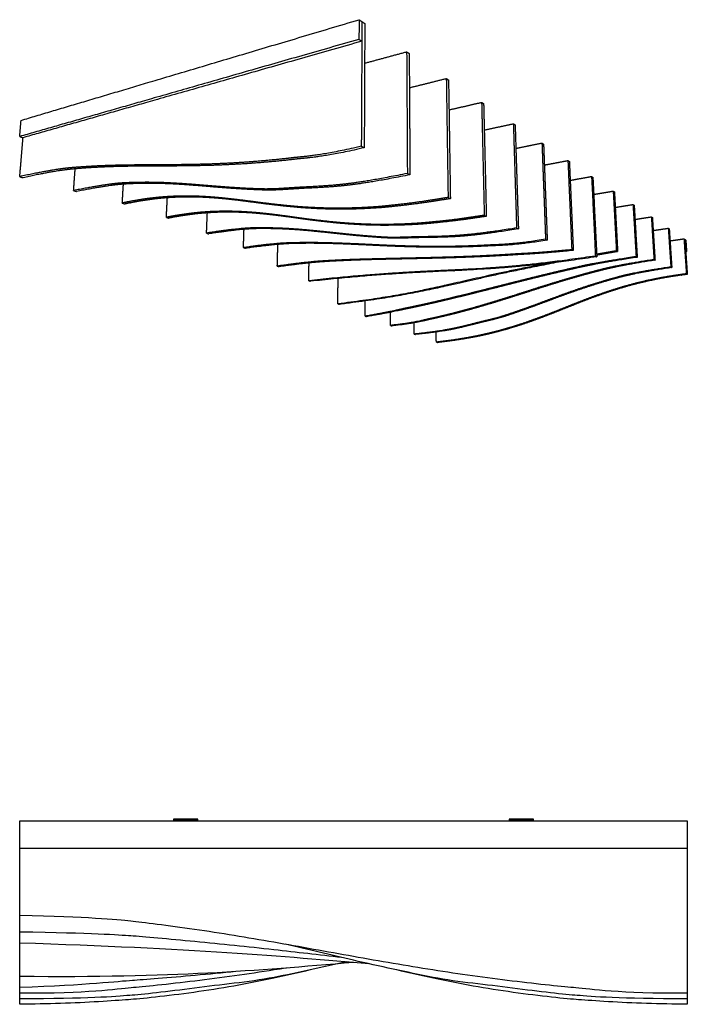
# Model space of a CAD drawing. Header units: centimetres. Extents: x 1837 to 3933, y 103 to 1041.
# Tile 2 of 34: x 2136 to 2256, y 103 to 280. Entities that reach past the tile are written whole.
import ezdxf

# ---------------------------------------------------------------- set-up
doc = ezdxf.new("R2010")
doc.units = ezdxf.units.CM
doc.layers.add('240x240$Visible$Curves$3D', color=7, linetype='Continuous', true_color=0x000000)
doc.layers.add('240x240$Visible$Curves$UNICANAL', color=252, linetype='Continuous', true_color=0x696969)

msp = doc.modelspace()

# ---------------------------------------------------------------- linework, layer by layer
at = {"layer": '240x240$Visible$Curves$3D'}
for points, weights, degree in [([(2135.96, 261.94), (2162.94, 269.98), (2196.72, 280.04)], [314.853223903, 283.118761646, 251.384299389], 2), ([(2196.72, 280.04), (2196.71, 278.28), (2196.7, 276.51)], [251.384299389, 250.787973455, 250.19164752], 2), ([(2196.72, 280.04), (2196.98, 279.87), (2197.23, 279.7)], [251.384299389, 251.872980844, 252.361662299], 2), ([(2197.23, 279.7), (2197.22, 277.94), (2197.22, 276.17)], [252.361662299, 251.765336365, 251.16901043], 2), ([(2197.23, 279.7), (2197.49, 279.52), (2197.75, 279.35)], [252.361662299, 252.850343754, 253.339025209], 2), ([(2197.75, 279.35), (2197.71, 272.05), (2197.68, 264.61), (2197.65, 257.02)], [253.339025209, 250.874211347, 248.409397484, 245.944583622], 3), ([(2196.7, 276.51), (2162.78, 266.79), (2135.72, 259.04)], [250.19164752, 281.926109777, 313.660572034], 2), ([(2196.7, 276.51), (2196.96, 276.34), (2197.22, 276.17)], [250.19164752, 250.680328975, 251.16901043], 2), ([(2197.22, 276.17), (2163.35, 266.53), (2136.32, 258.83)], [251.16901043, 282.903472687, 314.637934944], 2), ([(2197.22, 276.17), (2197.18, 269.98), (2197.15, 263.68), (2197.12, 257.28)], [251.168998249, 249.10173907, 247.034479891, 244.967220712], 3), ([(2197.71, 272.22), (2200.19, 272.89), (2202.71, 273.58), (2205.27, 274.27)], [275.368062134, 273.129056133, 270.890050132, 268.651044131], 3), ([(2205.27, 274.27), (2205.32, 267.12), (2205.36, 259.83), (2205.4, 252.4)], [268.651044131, 266.106720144, 263.562396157, 261.01807217], 3), ([(2205.27, 274.27), (2205.5, 274.12), (2205.73, 273.97)], [268.651044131, 269.139725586, 269.628407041], 2), ([(2205.73, 273.97), (2205.77, 266.84), (2205.82, 259.57), (2205.87, 252.16)], [269.628407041, 267.084083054, 264.539759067, 261.99543508], 3), ([(2205.77, 267.81), (2207.95, 268.35), (2210.15, 268.9), (2212.4, 269.47)], [291.026535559, 288.99783236, 286.969129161, 284.940425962], 3), ([(2212.4, 269.47), (2212.5, 262.47), (2212.61, 255.34), (2212.72, 248.08)], [284.940425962, 282.316591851, 279.692757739, 277.068923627], 3), ([(2212.4, 269.47), (2212.6, 269.33), (2212.8, 269.19)], [284.940425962, 285.429107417, 285.917788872], 2), ([(2212.8, 269.19), (2212.91, 262.22), (2213.02, 255.11), (2213.13, 247.87)], [285.917788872, 283.29395476, 280.670120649, 278.046286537], 3), ([(2212.88, 263.82), (2214.81, 264.27), (2216.77, 264.72), (2218.75, 265.18)], [306.793766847, 304.939113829, 303.084460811, 301.229807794], 3), ([(2218.75, 265.18), (2218.9, 258.53), (2219.06, 251.76), (2219.22, 244.86)], [301.229807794, 298.605973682, 295.982139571, 293.358305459], 3), ([(2218.75, 265.18), (2218.93, 265.06), (2219.11, 264.94)], [301.229807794, 301.718489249, 302.207170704], 2), ([(2219.11, 264.94), (2219.27, 258.3), (2219.43, 251.55), (2219.59, 244.68)], [302.207170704, 299.583336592, 296.95950248, 294.335668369], 3), ([(2135.72, 259.04), (2135.84, 260.49), (2135.96, 261.94)], [313.660572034, 314.256897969, 314.853223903], 2), ([(2219.22, 260.2), (2220.94, 260.58), (2222.69, 260.95), (2224.45, 261.33)], [322.643521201, 320.935410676, 319.22730015, 317.519189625], 3), ([(2224.45, 261.33), (2224.64, 255.19), (2224.83, 248.94), (2225.03, 242.59)], [317.519189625, 314.974865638, 312.430541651, 309.886217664], 3), ([(2224.45, 261.33), (2224.61, 261.22), (2224.77, 261.12)], [317.519189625, 318.00787108, 318.496552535], 2), ([(2224.77, 261.12), (2224.96, 254.99), (2225.16, 248.76), (2225.36, 242.43)], [318.496552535, 315.952228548, 313.407904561, 310.863580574], 3), ([(2135.72, 259.04), (2136.02, 258.94), (2136.32, 258.83)], [313.660572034, 314.149253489, 314.637934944], 2), ([(2135.73, 251.82), (2135.93, 254.17), (2136.12, 256.51), (2136.32, 258.83)], [311.775570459, 312.729686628, 313.683802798, 314.637918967], 3), ([(2197.12, 257.28), (2189.27, 255.45), (2186.22, 255.4), (2184.61, 255.19)], [244.967220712, 251.480018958, 254.340873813, 255.803232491], 3), ([(2197.65, 257.02), (2189.81, 255.19), (2186.77, 255.15), (2185.17, 254.95)], [245.944583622, 252.457381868, 255.318236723, 256.780595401], 3), ([(2197.12, 257.28), (2197.39, 257.15), (2197.65, 257.02)], [244.967220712, 245.455902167, 245.944583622], 2), ([(2224.9, 256.91), (2226.45, 257.23), (2228.01, 257.54), (2229.59, 257.86)], [338.557499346, 336.974523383, 335.39154742, 333.808571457], 3), ([(2229.59, 257.86), (2229.8, 252.18), (2230.02, 246.4), (2230.24, 240.55)], [333.808571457, 331.343757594, 328.878943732, 326.414129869], 3), ([(2229.59, 257.86), (2229.74, 257.76), (2229.88, 257.67)], [333.808571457, 334.297252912, 334.785934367], 2), ([(2229.88, 257.67), (2230.1, 251.99), (2230.32, 246.24), (2230.54, 240.4)], [334.785934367, 332.321120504, 329.856306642, 327.391492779], 3), ([(2144.12, 253.34), (2142.97, 253.2), (2140.84, 252.96), (2135.73, 251.82)], [300.950504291, 302.42338235, 305.195002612, 311.775570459], 3), ([(2145.41, 249.32), (2145.5, 250.63), (2145.59, 251.93), (2145.69, 253.23)], [328.303482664, 328.858876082, 329.4142695, 329.969662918], 3), ([(2230.03, 253.91), (2231.42, 254.18), (2232.83, 254.44), (2234.26, 254.72)], [354.522472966, 353.047633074, 351.572793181, 350.097953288], 3), ([(2234.26, 254.72), (2234.48, 249.45), (2234.72, 244.11), (2234.95, 238.7)], [350.097953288, 347.71264955, 345.327345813, 342.942042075], 3), ([(2234.26, 254.72), (2234.39, 254.63), (2234.52, 254.54)], [350.097953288, 350.586634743, 351.075316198], 2), ([(2234.52, 254.54), (2234.75, 249.28), (2234.98, 243.96), (2235.22, 238.56)], [351.075316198, 348.69001246, 346.304708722, 343.919404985], 3), ([(2135.73, 251.82), (2136.03, 251.73), (2136.33, 251.63)], [311.775570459, 312.264251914, 312.752933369], 2), ([(2144.72, 253.13), (2143.57, 253), (2141.44, 252.76), (2136.33, 251.63)], [301.927867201, 303.40074526, 306.172365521, 312.752933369], 3), ([(2205.4, 252.4), (2197.91, 250.88), (2195, 250.58), (2193.44, 250.4)], [261.01807217, 267.478571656, 270.172996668, 271.635524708], 3), ([(2205.87, 252.16), (2198.39, 250.66), (2195.49, 250.36), (2193.93, 250.19)], [261.99543508, 268.455934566, 271.150359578, 272.612887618], 3), ([(2205.4, 252.4), (2205.63, 252.28), (2205.87, 252.16)], [261.01807217, 261.506753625, 261.99543508], 2), ([(2234.67, 251.16), (2235.94, 251.39), (2237.22, 251.62), (2238.51, 251.85)], [370.529094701, 369.148508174, 367.767921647, 366.38733512], 3), ([(2238.51, 251.85), (2238.74, 247.14), (2238.97, 242.37), (2239.2, 237.54)], [366.38733512, 364.161051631, 361.934768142, 359.708484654], 3), ([(2238.51, 251.85), (2238.63, 251.77), (2238.75, 251.68)], [366.38733512, 366.876016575, 367.36469803], 2), ([(2238.75, 251.68), (2238.98, 246.98), (2239.21, 242.23), (2239.45, 237.41)], [367.36469803, 365.138414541, 362.912131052, 360.685847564], 3), ([(2153.58, 250.64), (2152.45, 250.53), (2150.4, 250.34), (2145.41, 249.32)], [317.601796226, 319.080156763, 321.799783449, 328.303482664], 3), ([(2154.12, 250.45), (2152.99, 250.35), (2150.94, 250.16), (2145.95, 249.15)], [318.579159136, 320.057519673, 322.777146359, 329.280845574], 3), ([(2154.16, 247.07), (2154.23, 248.21), (2154.29, 249.34), (2154.36, 250.47)], [344.83139487, 345.338531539, 345.845668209, 346.352804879], 3), ([(2193.44, 250.4), (2192.24, 250.27), (2189.51, 250.06), (2186.88, 249.95)], [271.635524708, 272.771727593, 275.432262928, 278.081476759], 3), ([(2193.93, 250.19), (2192.73, 250.05), (2190.01, 249.85), (2187.38, 249.74)], [272.612887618, 273.749090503, 276.409625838, 279.058839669], 3), ([(2145.41, 249.32), (2145.68, 249.24), (2145.95, 249.15)], [328.303482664, 328.792164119, 329.280845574], 2), ([(2162.08, 244.5), (2162.14, 245.68), (2162.2, 246.85), (2162.26, 248.02)], [361.120776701, 361.667962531, 362.21514836, 362.76233419], 3), ([(2212.72, 248.08), (2211.24, 247.84), (2209.78, 247.61), (2208.33, 247.38)], [277.068923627, 278.376535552, 279.684147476, 280.991759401], 3), ([(2213.13, 247.87), (2211.66, 247.64), (2210.2, 247.41), (2208.75, 247.18)], [278.046286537, 279.353898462, 280.661510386, 281.969122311], 3), ([(2212.72, 248.08), (2212.93, 247.98), (2213.13, 247.87)], [277.068923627, 277.557605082, 278.046286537], 2), ([(2238.9, 248.63), (2240.06, 248.83), (2241.22, 249.02), (2242.39, 249.22)], [386.570029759, 385.272258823, 383.974487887, 382.676716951], 3), ([(2242.39, 249.22), (2242.58, 245.67), (2242.78, 242.09), (2242.97, 238.48)], [382.676716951, 380.92749421, 379.178271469, 377.429048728], 3), ([(2242.39, 249.22), (2242.51, 249.15), (2242.62, 249.07)], [382.676716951, 383.165398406, 383.654079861], 2), ([(2242.62, 249.07), (2242.81, 245.53), (2243, 241.96), (2243.19, 238.35)], [383.654079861, 381.90485712, 380.155634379, 378.406411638], 3), ([(2155.13, 247.28), (2154.81, 247.21), (2154.48, 247.14), (2154.16, 247.07)], [343.535025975, 343.96714894, 344.399271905, 344.83139487], 3), ([(2154.16, 247.07), (2154.41, 246.99), (2154.65, 246.91)], [344.83139487, 345.320076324, 345.808757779], 2), ([(2155.63, 247.12), (2155.3, 247.05), (2154.98, 246.98), (2154.65, 246.91)], [344.512388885, 344.94451185, 345.376634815, 345.808757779], 3), ([(2155.13, 247.28), (2155.38, 247.2), (2155.63, 247.12)], [343.535025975, 344.02370743, 344.512388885], 2), ([(2208.33, 247.38), (2205.6, 246.98), (2202.82, 246.69), (2201.31, 246.53)], [280.991759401, 283.501901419, 286.137226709, 287.593828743], 3), ([(2208.75, 247.18), (2206.02, 246.78), (2203.26, 246.49), (2201.75, 246.34)], [281.969122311, 284.479264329, 287.114589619, 288.571191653], 3), ([(2242.77, 246.3), (2243.83, 246.47), (2244.89, 246.64), (2245.96, 246.81)], [402.638699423, 401.41449921, 400.190298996, 398.966098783], 3), ([(2245.96, 246.81), (2246.14, 243.71), (2246.33, 240.58), (2246.51, 237.43)], [398.966098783, 397.375896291, 395.785693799, 394.195491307], 3), ([(2245.96, 246.81), (2246.07, 246.74), (2246.17, 246.68)], [398.966098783, 399.454780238, 399.943461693], 2), ([(2246.17, 246.68), (2246.35, 243.58), (2246.53, 240.46), (2246.72, 237.31)], [399.943461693, 398.353259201, 396.763056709, 395.172854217], 3), ([(2163.04, 244.7), (2162.72, 244.63), (2162.4, 244.57), (2162.08, 244.5)], [359.824407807, 360.256530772, 360.688653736, 361.120776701], 3), ([(2162.08, 244.5), (2162.31, 244.43), (2162.54, 244.36)], [361.120776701, 361.609458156, 362.098139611], 2), ([(2163.5, 244.55), (2163.17, 244.49), (2162.85, 244.42), (2162.54, 244.36)], [360.801770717, 361.233893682, 361.666016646, 362.098139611], 3), ([(2163.04, 244.7), (2163.27, 244.62), (2163.5, 244.55)], [359.824407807, 360.313089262, 360.801770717], 2), ([(2169.3, 241.67), (2169.35, 242.88), (2169.4, 244.1), (2169.45, 245.31)], [377.171628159, 377.761237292, 378.350846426, 378.94045556], 3), ([(2219.22, 244.86), (2217.8, 244.66), (2216.39, 244.45), (2214.99, 244.24)], [293.358305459, 294.665917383, 295.973529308, 297.281141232], 3), ([(2219.59, 244.68), (2218.17, 244.48), (2216.76, 244.27), (2215.36, 244.07)], [294.335668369, 295.643280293, 296.950892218, 298.258504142], 3), ([(2219.22, 244.86), (2219.41, 244.77), (2219.59, 244.68)], [293.358305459, 293.846986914, 294.335668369], 2), ([(2246.32, 244.14), (2247.29, 244.29), (2248.27, 244.44), (2249.26, 244.59)], [418.731296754, 417.572691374, 416.414085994, 415.255480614], 3), ([(2249.26, 244.59), (2249.41, 242.05), (2249.57, 239.5), (2249.73, 236.92)], [415.255480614, 413.903808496, 412.552136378, 411.20046426], 3), ([(2249.26, 244.59), (2249.35, 244.53), (2249.44, 244.47)], [415.255480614, 415.744162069, 416.232843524], 2), ([(2249.44, 244.47), (2249.6, 241.93), (2249.76, 239.38), (2249.92, 236.81)], [416.232843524, 414.881171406, 413.529499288, 412.17782717], 3), ([(2177.09, 242.58), (2176.01, 242.52), (2174.05, 242.41), (2169.3, 241.67)], [366.46994172, 367.948302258, 370.667928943, 377.171628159], 3), ([(2214.99, 244.24), (2212.35, 243.89), (2209.67, 243.64), (2208.2, 243.51)], [297.281141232, 299.791283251, 302.42660854, 303.883210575], 3), ([(2215.36, 244.07), (2212.73, 243.72), (2210.05, 243.47), (2208.59, 243.34)], [298.258504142, 300.768646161, 303.40397145, 304.860573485], 3), ([(2225.03, 242.59), (2218.29, 241.51), (2215.66, 241.33), (2214.24, 241.23)], [309.886217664, 316.346717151, 319.041142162, 320.503670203], 3), ([(2225.03, 242.59), (2225.19, 242.51), (2225.36, 242.43)], [309.886217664, 310.374899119, 310.863580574], 2), ([(2169.3, 241.67), (2169.51, 241.6), (2169.72, 241.53)], [377.171628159, 377.660309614, 378.148991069], 2), ([(2177.49, 242.44), (2176.42, 242.38), (2174.46, 242.28), (2169.72, 241.53)], [367.44730463, 368.925665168, 371.645291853, 378.148991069], 3), ([(2175.94, 239.06), (2175.97, 240.16), (2176.01, 241.25), (2176.04, 242.34)], [393.222479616, 393.774216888, 394.325954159, 394.87769143], 3), ([(2214.24, 241.23), (2213.15, 241.14), (2210.66, 241.04), (2208.25, 241.02)], [320.503670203, 321.639873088, 324.300408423, 326.949622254], 3), ([(2214.59, 241.07), (2213.5, 240.99), (2211.02, 240.89), (2208.61, 240.87)], [321.481033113, 322.617235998, 325.277771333, 327.926985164], 3), ([(2225.36, 242.43), (2218.63, 241.35), (2216, 241.17), (2214.59, 241.07)], [310.863580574, 317.324080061, 320.018505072, 321.481033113], 3), ([(2249.59, 242.14), (2250.49, 242.28), (2251.39, 242.41), (2252.3, 242.54)], [434.843631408, 433.744041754, 432.6444521, 431.544862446], 3), ([(2252.3, 242.54), (2252.45, 240.24), (2252.6, 237.92), (2252.76, 235.58)], [431.544862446, 430.272700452, 429.000538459, 427.728376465], 3), ([(2252.3, 242.54), (2252.39, 242.48), (2252.47, 242.42)], [431.544862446, 432.033543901, 432.522225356], 2), ([(2252.47, 242.42), (2252.62, 240.12), (2252.78, 237.81), (2252.93, 235.48)], [432.522225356, 431.250063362, 429.977901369, 428.705739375], 3), ([(2183.68, 239.89), (2182.62, 239.84), (2180.65, 239.74), (2175.94, 239.06)], [382.397413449, 383.870291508, 386.641911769, 393.222479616], 3), ([(2175.94, 239.06), (2176.13, 239), (2176.32, 238.94)], [393.222479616, 393.711161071, 394.199842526], 2), ([(2184.05, 239.77), (2182.99, 239.71), (2181.03, 239.61), (2176.32, 238.94)], [383.374776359, 384.847654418, 387.619274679, 394.199842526], 3), ([(2182.02, 235.74), (2182.06, 237.05), (2182.09, 238.34), (2182.12, 239.64)], [408.796270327, 409.474227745, 410.152185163, 410.830142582], 3), ([(2230.24, 240.55), (2223.66, 239.49), (2221.06, 239.59), (2219.69, 239.5)], [326.414129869, 332.926928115, 335.787782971, 337.250141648], 3), ([(2230.54, 240.4), (2223.97, 239.34), (2221.37, 239.45), (2220.01, 239.36)], [327.391492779, 333.904291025, 336.765145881, 338.227504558], 3), ([(2230.24, 240.55), (2230.39, 240.47), (2230.54, 240.4)], [326.414129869, 326.902811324, 327.391492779], 2), ([(2252.61, 240.29), (2253.45, 240.4), (2254.28, 240.52), (2255.12, 240.64)], [450.973157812, 449.9268533, 448.880548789, 447.834244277], 3), ([(2255.12, 240.64), (2255.26, 238.55), (2255.41, 236.45), (2255.55, 234.34)], [447.834244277, 446.641592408, 445.44894054, 444.256288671], 3), ([(2255.12, 240.64), (2255.2, 240.58), (2255.28, 240.53)], [447.834244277, 448.322925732, 448.811607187], 2), ([(2255.28, 240.53), (2255.35, 239.49), (2255.43, 238.45)], [448.811607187, 448.215332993, 447.619058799], 2), ([(2255.28, 240.53), (2255.36, 240.47), (2255.44, 240.42)], [448.811607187, 449.300288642, 449.788970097], 2), ([(2255.44, 240.42), (2255.52, 239.38), (2255.59, 238.34)], [449.788970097, 449.192644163, 448.596318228], 2), ([(2239.2, 237.54), (2215.43, 234.05), (2213.33, 235.9), (2187.67, 233.11)], [359.708484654, 386.320261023, 389.891212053, 424.608591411], 3), ([(2239.45, 237.41), (2215.72, 233.94), (2213.62, 235.79), (2188, 233.01)], [360.685847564, 387.297623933, 390.868574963, 425.58595432], 3), ([(2234.95, 238.7), (2228.52, 238.04), (2225.96, 238), (2224.64, 237.9)], [342.942042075, 349.662985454, 352.510460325, 353.964463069], 3), ([(2235.22, 238.56), (2228.81, 237.91), (2226.25, 237.87), (2224.93, 237.77)], [343.919404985, 350.640348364, 353.487823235, 354.941825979], 3), ([(2234.95, 238.7), (2235.09, 238.63), (2235.22, 238.56)], [342.942042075, 343.43072353, 343.919404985], 2), ([(2246.51, 237.43), (2240.39, 236.5), (2238.36, 236.08), (2237.36, 235.87)], [394.195491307, 401.134155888, 403.442278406, 404.594133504], 3), ([(2246.72, 237.31), (2240.61, 236.39), (2238.58, 235.97), (2237.58, 235.76)], [395.172854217, 402.111518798, 404.419641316, 405.571496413], 3), ([(2239.2, 237.54), (2239.33, 237.48), (2239.45, 237.41)], [359.708484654, 360.197166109, 360.685847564], 2), ([(2242.97, 238.48), (2241.74, 238.26), (2240.56, 238.06), (2239.43, 237.86)], [377.429048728, 378.75569099, 380.032442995, 381.262806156], 3), ([(2243.19, 238.35), (2241.88, 238.13), (2240.63, 237.91), (2239.43, 237.7)], [378.406411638, 379.821127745, 381.179109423, 382.484602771], 3), ([(2242.97, 238.48), (2243.08, 238.41), (2243.19, 238.35)], [377.429048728, 377.917730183, 378.406411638], 2), ([(2246.51, 237.43), (2246.61, 237.37), (2246.72, 237.31)], [394.195491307, 394.684172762, 395.172854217], 2), ([(2255.43, 238.45), (2255.52, 237.05), (2255.62, 235.65), (2255.72, 234.25)], [447.619058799, 446.82392306, 446.02878732, 445.23365158], 3), ([(2255.43, 238.44), (2255.51, 238.39), (2255.59, 238.34)], [447.618955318, 448.107636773, 448.596318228], 2), ([(2255.59, 238.34), (2255.51, 238.33), (2255.43, 238.32)], [448.596318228, 448.691881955, 448.787445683], 2), ([(2189.63, 236.62), (2188.75, 236.55), (2187.01, 236.43), (2182.02, 235.74)], [398.059459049, 399.287952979, 401.749646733, 408.796270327], 3), ([(2182.02, 235.74), (2182.2, 235.69), (2182.38, 235.63)], [408.796270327, 409.284951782, 409.773633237], 2), ([(2189.97, 236.5), (2189.1, 236.44), (2187.36, 236.32), (2182.38, 235.63)], [399.036821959, 400.265315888, 402.727009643, 409.773633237], 3), ([(2187.67, 233.11), (2187.69, 234.18), (2187.71, 235.24), (2187.73, 236.3)], [424.608591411, 425.183187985, 425.757784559, 426.332381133], 3), ([(2230.64, 236.24), (2213.03, 232.82), (2209, 230.88), (2192.9, 228.95)], [391.070479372, 412.25126148, 416.819486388, 439.466790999], 3), ([(2233.02, 236.53), (2213.58, 232.86), (2209.91, 230.86), (2193.2, 228.87)], [389.625084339, 412.915128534, 416.958325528, 440.444153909], 3), ([(2249.73, 236.92), (2244.22, 236.06), (2242.03, 235.55), (2240.87, 235.28)], [411.20046426, 417.63864987, 420.172379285, 421.518838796], 3), ([(2249.92, 236.81), (2244.42, 235.96), (2242.23, 235.45), (2241.08, 235.18)], [412.17782717, 418.61601278, 421.149742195, 422.496201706], 3), ([(2252.76, 235.58), (2247.47, 234.79), (2245.38, 234.3), (2244.26, 234.04)], [427.728376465, 434.095183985, 436.567725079, 437.911772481], 3), ([(2252.93, 235.48), (2247.65, 234.69), (2245.57, 234.2), (2244.45, 233.94)], [428.705739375, 435.072546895, 437.545087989, 438.889135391], 3), ([(2249.73, 236.92), (2249.83, 236.87), (2249.92, 236.81)], [411.20046426, 411.689145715, 412.17782717], 2), ([(2252.76, 235.58), (2252.84, 235.53), (2252.93, 235.48)], [427.728376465, 428.21705792, 428.705739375], 2), ([(2255.55, 234.34), (2255.2, 234.3), (2254.86, 234.26), (2254.51, 234.21)], [444.256288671, 444.688411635, 445.1205346, 445.552657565], 3), ([(2254.51, 234.21), (2254.59, 234.17), (2254.67, 234.12)], [445.552657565, 446.04133902, 446.530020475], 2), ([(2255.72, 234.25), (2255.37, 234.2), (2255.02, 234.16), (2254.67, 234.12)], [445.23365158, 445.665774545, 446.09789751, 446.530020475], 3), ([(2255.55, 234.34), (2255.64, 234.29), (2255.72, 234.25)], [444.256288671, 444.744970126, 445.23365158], 2), ([(2187.67, 233.11), (2187.84, 233.06), (2188, 233.01)], [424.608591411, 425.097272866, 425.58595432], 2), ([(2192.9, 228.95), (2192.92, 230.48), (2192.93, 232), (2192.95, 233.52)], [439.466790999, 440.31515496, 441.16351892, 442.01188288], 3), ([(2192.9, 228.95), (2193.05, 228.91), (2193.2, 228.87)], [439.466790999, 439.955472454, 440.444153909], 2), ([(2197.79, 226.74), (2197.8, 227.65), (2197.8, 228.55), (2197.8, 229.46)], [455.279112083, 455.800674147, 456.322236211, 456.843798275], 3), ([(2205.08, 228.16), (2204.1, 227.96), (2202.25, 227.48), (2197.79, 226.74)], [444.864119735, 446.235475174, 448.787300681, 455.279112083], 3), ([(2197.79, 226.74), (2197.93, 226.7), (2198.08, 226.66)], [455.279112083, 455.767793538, 456.256474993], 2), ([(2205.36, 228.07), (2204.38, 227.88), (2202.52, 227.39), (2198.08, 226.66)], [445.841482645, 447.212838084, 449.764663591, 456.256474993], 3), ([(2202.35, 225.07), (2202.35, 225.86), (2202.35, 226.65), (2202.35, 227.43)], [471.329963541, 471.797255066, 472.264546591, 472.731838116], 3), ([(2209.42, 226.27), (2208.46, 226.08), (2206.68, 225.51), (2202.35, 225.07)], [460.95715544, 462.319334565, 464.758446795, 471.329963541], 3), ([(2202.35, 225.07), (2202.49, 225.03), (2202.62, 225)], [471.329963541, 471.818644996, 472.307326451], 2), ([(2209.67, 226.2), (2208.71, 226), (2206.93, 225.44), (2202.62, 225)], [461.93451835, 463.296697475, 465.735809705, 472.307326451], 3), ([(2206.62, 223.51), (2206.61, 224.19), (2206.61, 224.86), (2206.6, 225.54)], [487.380814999, 487.793225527, 488.205636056, 488.618046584], 3), ([(2217.58, 225.46), (2215.89, 225.02), (2214.18, 224.63), (2213.45, 224.48)], [471.229493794, 473.572164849, 475.988478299, 477.048453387], 3), ([(2217.81, 225.39), (2216.12, 224.95), (2214.42, 224.56), (2213.69, 224.41)], [472.206856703, 474.549527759, 476.965841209, 478.025816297], 3), ([(2213.45, 224.48), (2212.51, 224.3), (2210.8, 223.95), (2206.62, 223.51)], [477.048453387, 478.412860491, 480.908684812, 487.380814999], 3), ([(2206.62, 223.51), (2206.74, 223.48), (2206.86, 223.45)], [487.380814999, 487.869496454, 488.358177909], 2), ([(2213.69, 224.41), (2212.75, 224.23), (2211.04, 223.88), (2206.86, 223.45)], [478.025816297, 479.390223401, 481.886047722, 488.358177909], 3), ([(2210.61, 222.06), (2210.6, 222.67), (2210.59, 223.28), (2210.58, 223.89)], [503.431666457, 503.817386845, 504.203107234, 504.588827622], 3), ([(2213.06, 222.36), (2212.24, 222.26), (2211.42, 222.16), (2210.61, 222.06)], [499.579786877, 500.863746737, 502.147706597, 503.431666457], 3), ([(2210.61, 222.06), (2210.72, 222.03), (2210.84, 222)], [503.431666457, 503.920347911, 504.409029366], 2), ([(2213.29, 222.3), (2212.47, 222.2), (2211.65, 222.1), (2210.84, 222)], [500.557149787, 501.841109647, 503.125069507, 504.409029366], 3), ([(2217.2, 223.04), (2216.29, 222.88), (2214.64, 222.58), (2213.06, 222.36)], [493.299188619, 494.667478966, 497.14302827, 499.579786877], 3), ([(2217.43, 222.98), (2216.51, 222.81), (2214.87, 222.52), (2213.29, 222.3)], [494.276551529, 495.644841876, 498.12039118, 500.557149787], 3)]:
    msp.add_rational_spline(points, weights, degree=degree, dxfattribs=at)
for points, weights, knots in [([(2184.61, 255.19), (2183.41, 255.04), (2180.65, 254.75), (2177.97, 254.54), (2175.29, 254.33), (2172.68, 254.18), (2170.12, 254.09), (2167.59, 254.01), (2165.13, 253.97), (2162.71, 253.96), (2160.34, 253.94), (2158.02, 253.94), (2155.73, 253.91), (2153.5, 253.88), (2151.31, 253.83), (2149.15, 253.71), (2147.07, 253.6), (2145, 253.44), (2144.12, 253.34)], [255.803232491, 256.908182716, 259.522685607, 262.12652942, 264.78511982, 267.458293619, 270.14442264, 272.852955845, 275.566965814, 278.290412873, 281.016187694, 283.745711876, 286.468637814, 289.17604233, 291.873443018, 294.560114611, 297.187510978, 299.832492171, 300.950504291], [-98.42969, -98.42969, -98.42969, -98.42969, -91.529243, -91.529243, -91.529243, -84.509045, -84.509045, -84.509045, -77.434445, -77.434445, -77.434445, -70.348756, -70.348756, -70.348756, -63.306388, -63.306388, -63.306388, -56.388095, -56.388095, -56.388095, -56.388095]), ([(2185.17, 254.95), (2183.97, 254.79), (2181.21, 254.51), (2178.54, 254.3), (2175.86, 254.09), (2173.25, 253.95), (2170.7, 253.86), (2168.17, 253.78), (2165.71, 253.75), (2163.3, 253.73), (2160.93, 253.72), (2158.61, 253.72), (2156.32, 253.69), (2154.1, 253.67), (2151.91, 253.61), (2149.75, 253.5), (2147.67, 253.4), (2145.6, 253.23), (2144.72, 253.13)], [256.780595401, 257.885545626, 260.500048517, 263.10389233, 265.76248273, 268.435656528, 271.121785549, 273.830318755, 276.544328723, 279.267775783, 281.993550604, 284.723074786, 287.446000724, 290.15340524, 292.850805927, 295.537477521, 298.164873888, 300.809855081, 301.927867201], [-98.42969, -98.42969, -98.42969, -98.42969, -91.529243, -91.529243, -91.529243, -84.509045, -84.509045, -84.509045, -77.434445, -77.434445, -77.434445, -70.348756, -70.348756, -70.348756, -63.306388, -63.306388, -63.306388, -56.388095, -56.388095, -56.388095, -56.388095]), ([(2186.88, 249.95), (2184.25, 249.83), (2181.69, 249.54), (2179.19, 249.61), (2176.71, 249.68), (2174.3, 249.83), (2171.94, 250.01), (2169.62, 250.19), (2167.34, 250.4), (2165.1, 250.55), (2162.91, 250.7), (2160.75, 250.8), (2158.61, 250.8), (2156.55, 250.8), (2154.48, 250.72), (2153.58, 250.64)], [278.081476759, 280.775527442, 283.377398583, 286.111831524, 288.866363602, 291.64393518, 294.420105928, 297.209127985, 300.004274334, 302.790079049, 305.560418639, 308.312531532, 311.052653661, 313.740120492, 316.445771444, 317.601796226], [-90.790254, -90.790254, -90.790254, -90.790254, -83.716814, -83.716814, -83.716814, -76.576004, -76.576004, -76.576004, -69.408259, -69.408259, -69.408259, -62.287703, -62.287703, -62.287703, -55.260494, -55.260494, -55.260494, -55.260494]), ([(2187.38, 249.74), (2184.75, 249.63), (2182.2, 249.33), (2179.7, 249.41), (2177.23, 249.48), (2174.82, 249.63), (2172.46, 249.81), (2170.14, 249.99), (2167.87, 250.2), (2165.63, 250.36), (2163.44, 250.51), (2161.29, 250.61), (2159.15, 250.61), (2157.09, 250.62), (2155.02, 250.53), (2154.12, 250.45)], [279.058839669, 281.752890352, 284.354761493, 287.089194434, 289.843726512, 292.62129809, 295.397468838, 298.186490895, 300.981637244, 303.767441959, 306.537781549, 309.289894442, 312.030016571, 314.717483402, 317.423134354, 318.579159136], [-90.790254, -90.790254, -90.790254, -90.790254, -83.716814, -83.716814, -83.716814, -76.576004, -76.576004, -76.576004, -69.408259, -69.408259, -69.408259, -62.287703, -62.287703, -62.287703, -55.260494, -55.260494, -55.260494, -55.260494]), ([(2201.31, 246.53), (2200.12, 246.4), (2197.43, 246.23), (2194.84, 246.17), (2192.27, 246.11), (2189.78, 246.17), (2187.33, 246.32), (2184.91, 246.47), (2182.53, 246.72), (2180.22, 247), (2177.94, 247.28), (2175.7, 247.6), (2173.49, 247.84), (2171.34, 248.08), (2169.22, 248.26), (2167.11, 248.31), (2165.06, 248.36), (2163, 248.31), (2160.98, 248.13), (2158.99, 247.95), (2157.09, 247.66), (2155.13, 247.28)], [287.593828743, 288.755916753, 291.447554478, 294.127944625, 296.843291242, 299.566933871, 302.330881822, 305.118982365, 307.947435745, 310.76004583, 313.595256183, 316.437685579, 319.269197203, 322.075326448, 324.859520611, 327.628895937, 330.353280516, 333.095142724, 335.752541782, 338.420886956, 340.945096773, 343.535025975], [-112.044083, -112.044083, -112.044083, -112.044083, -104.969073, -104.969073, -104.969073, -97.85576, -97.85576, -97.85576, -90.64491, -90.64491, -90.64491, -83.395207, -83.395207, -83.395207, -76.219475, -76.219475, -76.219475, -69.109646, -69.109646, -69.109646, -61.885464, -61.885464, -61.885464, -61.885464]), ([(2201.75, 246.34), (2200.56, 246.21), (2197.87, 246.04), (2195.29, 245.98), (2192.72, 245.93), (2190.23, 245.98), (2187.79, 246.14), (2185.37, 246.29), (2183, 246.54), (2180.69, 246.82), (2178.41, 247.1), (2176.18, 247.42), (2173.97, 247.67), (2171.82, 247.91), (2169.7, 248.08), (2167.59, 248.14), (2165.55, 248.19), (2163.48, 248.14), (2161.47, 247.96), (2159.48, 247.78), (2157.58, 247.49), (2155.63, 247.12)], [288.571191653, 289.733279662, 292.424917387, 295.105307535, 297.820654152, 300.544296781, 303.308244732, 306.096345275, 308.924798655, 311.73740874, 314.572619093, 317.415048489, 320.246560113, 323.052689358, 325.836883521, 328.606258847, 331.330643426, 334.072505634, 336.729904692, 339.398249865, 341.922459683, 344.512388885], [-112.044083, -112.044083, -112.044083, -112.044083, -104.969073, -104.969073, -104.969073, -97.85576, -97.85576, -97.85576, -90.64491, -90.64491, -90.64491, -83.395207, -83.395207, -83.395207, -76.219475, -76.219475, -76.219475, -69.109646, -69.109646, -69.109646, -61.885464, -61.885464, -61.885464, -61.885464]), ([(2208.2, 243.51), (2207.05, 243.4), (2204.44, 243.26), (2201.93, 243.23), (2199.43, 243.2), (2197, 243.28), (2194.62, 243.45), (2192.25, 243.62), (2189.93, 243.88), (2187.67, 244.17), (2185.44, 244.46), (2183.25, 244.79), (2181.08, 245.05), (2178.97, 245.3), (2176.89, 245.49), (2174.82, 245.56), (2172.81, 245.63), (2170.78, 245.6), (2168.79, 245.45), (2166.84, 245.3), (2164.96, 245.04), (2163.04, 244.7)], [303.883210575, 305.045298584, 307.736936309, 310.417326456, 313.132673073, 315.856315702, 318.620263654, 321.408364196, 324.236817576, 327.049427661, 329.884638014, 332.727067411, 335.558579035, 338.364708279, 341.148902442, 343.918277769, 346.642662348, 349.384524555, 352.041923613, 354.710268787, 357.234478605, 359.824407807], [-112.044083, -112.044083, -112.044083, -112.044083, -104.969073, -104.969073, -104.969073, -97.85576, -97.85576, -97.85576, -90.64491, -90.64491, -90.64491, -83.395207, -83.395207, -83.395207, -76.219475, -76.219475, -76.219475, -69.109646, -69.109646, -69.109646, -61.885464, -61.885464, -61.885464, -61.885464]), ([(2208.59, 243.34), (2207.44, 243.23), (2204.84, 243.09), (2202.33, 243.07), (2199.83, 243.04), (2197.41, 243.12), (2195.03, 243.29), (2192.67, 243.46), (2190.35, 243.72), (2188.1, 244.01), (2185.86, 244.3), (2183.68, 244.63), (2181.52, 244.89), (2179.41, 245.14), (2177.33, 245.33), (2175.26, 245.4), (2173.25, 245.48), (2171.22, 245.44), (2169.24, 245.29), (2167.28, 245.15), (2165.41, 244.89), (2163.5, 244.55)], [304.860573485, 306.022661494, 308.714299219, 311.394689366, 314.110035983, 316.833678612, 319.597626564, 322.385727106, 325.214180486, 328.026790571, 330.862000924, 333.704430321, 336.535941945, 339.342071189, 342.126265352, 344.895640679, 347.620025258, 350.361887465, 353.019286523, 355.687631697, 358.211841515, 360.801770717], [-112.044083, -112.044083, -112.044083, -112.044083, -104.969073, -104.969073, -104.969073, -97.85576, -97.85576, -97.85576, -90.64491, -90.64491, -90.64491, -83.395207, -83.395207, -83.395207, -76.219475, -76.219475, -76.219475, -69.109646, -69.109646, -69.109646, -61.885464, -61.885464, -61.885464, -61.885464]), ([(2208.25, 241.02), (2205.83, 241), (2203.48, 240.81), (2201.17, 240.94), (2198.87, 241.08), (2196.62, 241.28), (2194.42, 241.5), (2192.24, 241.72), (2190.1, 241.97), (2187.99, 242.16), (2185.93, 242.36), (2183.89, 242.51), (2181.86, 242.57), (2179.91, 242.64), (2177.94, 242.63), (2177.09, 242.58)], [326.949622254, 329.643672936, 332.245544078, 334.979977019, 337.734509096, 340.512080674, 343.288251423, 346.077273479, 348.872419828, 351.658224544, 354.428564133, 357.180677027, 359.920799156, 362.608265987, 365.313916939, 366.46994172], [-90.790254, -90.790254, -90.790254, -90.790254, -83.716814, -83.716814, -83.716814, -76.576004, -76.576004, -76.576004, -69.408259, -69.408259, -69.408259, -62.287703, -62.287703, -62.287703, -55.260494, -55.260494, -55.260494, -55.260494]), ([(2208.61, 240.87), (2206.2, 240.85), (2203.85, 240.66), (2201.54, 240.8), (2199.25, 240.93), (2197, 241.13), (2194.8, 241.35), (2192.63, 241.58), (2190.49, 241.82), (2188.39, 242.02), (2186.32, 242.22), (2184.29, 242.37), (2182.26, 242.43), (2180.31, 242.5), (2178.34, 242.49), (2177.49, 242.44)], [327.926985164, 330.621035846, 333.222906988, 335.957339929, 338.711872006, 341.489443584, 344.265614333, 347.054636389, 349.849782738, 352.635587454, 355.405927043, 358.158039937, 360.898162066, 363.585628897, 366.291279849, 367.44730463], [-90.790254, -90.790254, -90.790254, -90.790254, -83.716814, -83.716814, -83.716814, -76.576004, -76.576004, -76.576004, -69.408259, -69.408259, -69.408259, -62.287703, -62.287703, -62.287703, -55.260494, -55.260494, -55.260494, -55.260494]), ([(2219.69, 239.5), (2218.66, 239.43), (2216.29, 239.34), (2213.98, 239.29), (2211.65, 239.24), (2209.37, 239.25), (2207.12, 239.3), (2204.89, 239.34), (2202.71, 239.43), (2200.55, 239.52), (2198.43, 239.62), (2196.34, 239.73), (2194.28, 239.81), (2192.26, 239.89), (2190.26, 239.95), (2188.29, 239.96), (2186.39, 239.97), (2184.48, 239.93), (2183.68, 239.89)], [337.250141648, 338.355091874, 340.969594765, 343.573438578, 346.232028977, 348.905202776, 351.591331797, 354.299865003, 357.013874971, 359.73732203, 362.463096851, 365.192621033, 367.915546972, 370.622951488, 373.320352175, 376.007023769, 378.634420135, 381.279401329, 382.397413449], [-98.42969, -98.42969, -98.42969, -98.42969, -91.529243, -91.529243, -91.529243, -84.509045, -84.509045, -84.509045, -77.434445, -77.434445, -77.434445, -70.348756, -70.348756, -70.348756, -63.306388, -63.306388, -63.306388, -56.388095, -56.388095, -56.388095, -56.388095]), ([(2220.01, 239.36), (2218.98, 239.29), (2216.61, 239.19), (2214.3, 239.15), (2211.98, 239.11), (2209.7, 239.11), (2207.46, 239.16), (2205.24, 239.21), (2203.06, 239.29), (2200.9, 239.39), (2198.78, 239.49), (2196.7, 239.59), (2194.64, 239.68), (2192.62, 239.76), (2190.63, 239.82), (2188.66, 239.83), (2186.76, 239.84), (2184.85, 239.81), (2184.05, 239.77)], [338.227504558, 339.332454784, 341.946957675, 344.550801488, 347.209391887, 349.882565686, 352.568694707, 355.277227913, 357.991237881, 360.71468494, 363.440459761, 366.169983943, 368.892909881, 371.600314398, 374.297715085, 376.984386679, 379.611783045, 382.256764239, 383.374776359], [-98.42969, -98.42969, -98.42969, -98.42969, -91.529243, -91.529243, -91.529243, -84.509045, -84.509045, -84.509045, -77.434445, -77.434445, -77.434445, -70.348756, -70.348756, -70.348756, -63.306388, -63.306388, -63.306388, -56.388095, -56.388095, -56.388095, -56.388095]), ([(2224.64, 237.9), (2223.67, 237.83), (2221.39, 237.7), (2219.16, 237.59), (2216.92, 237.48), (2214.72, 237.4), (2212.54, 237.34), (2210.38, 237.27), (2208.25, 237.22), (2206.16, 237.18), (2204.09, 237.13), (2202.05, 237.09), (2200.03, 237.04), (2198.06, 236.99), (2196.12, 236.94), (2194.2, 236.86), (2192.34, 236.78), (2190.49, 236.68), (2189.63, 236.62)], [353.964463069, 355.038276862, 357.603195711, 360.153752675, 362.75847161, 365.372276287, 367.991322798, 370.632281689, 373.278910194, 375.92664261, 378.575076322, 381.224681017, 383.870254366, 386.494562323, 389.115324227, 391.727483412, 394.284343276, 396.858284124, 398.059459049], [-6.168906, -6.168906, -6.168906, -6.168906, 0.656683, 0.656683, 0.656683, 7.606891, 7.606891, 7.606891, 14.615164, 14.615164, 14.615164, 21.6253, 21.6253, 21.6253, 28.579541, 28.579541, 28.579541, 35.408816, 35.408816, 35.408816, 35.408816]), ([(2224.93, 237.77), (2223.96, 237.7), (2221.68, 237.57), (2219.46, 237.46), (2217.23, 237.36), (2215.03, 237.28), (2212.86, 237.21), (2210.7, 237.15), (2208.57, 237.1), (2206.48, 237.06), (2204.41, 237.01), (2202.37, 236.97), (2200.36, 236.93), (2198.39, 236.88), (2196.45, 236.82), (2194.53, 236.74), (2192.68, 236.66), (2190.83, 236.57), (2189.97, 236.5)], [354.941825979, 356.015639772, 358.580558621, 361.131115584, 363.73583452, 366.349639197, 368.968685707, 371.609644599, 374.256273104, 376.90400552, 379.552439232, 382.202043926, 384.847617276, 387.471925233, 390.092687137, 392.704846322, 395.261706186, 397.835647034, 399.036821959], [-6.168906, -6.168906, -6.168906, -6.168906, 0.656683, 0.656683, 0.656683, 7.606891, 7.606891, 7.606891, 14.615164, 14.615164, 14.615164, 21.6253, 21.6253, 21.6253, 28.579541, 28.579541, 28.579541, 35.408816, 35.408816, 35.408816, 35.408816]), ([(2237.36, 235.87), (2236.38, 235.66), (2234.32, 235.2), (2232.3, 234.73), (2230.27, 234.25), (2228.26, 233.76), (2226.27, 233.26), (2224.3, 232.77), (2222.34, 232.27), (2220.41, 231.78), (2218.5, 231.29), (2216.61, 230.82), (2214.74, 230.36), (2212.9, 229.91), (2211.09, 229.48), (2209.29, 229.07), (2207.55, 228.68), (2205.81, 228.3), (2205.08, 228.16)], [404.594133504, 405.720373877, 408.099530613, 410.443271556, 412.83770252, 415.219357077, 417.594124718, 419.988135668, 422.375519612, 424.764748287, 427.153344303, 429.543971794, 431.943656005, 434.323429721, 436.712378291, 439.114143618, 441.465967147, 443.85134284, 444.864119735], [-35.408816, -35.408816, -35.408816, -35.408816, -28.579541, -28.579541, -28.579541, -21.6253, -21.6253, -21.6253, -14.615164, -14.615164, -14.615164, -7.606891, -7.606891, -7.606891, -0.656683, -0.656683, -0.656683, 6.168906, 6.168906, 6.168906, 6.168906]), ([(2237.58, 235.76), (2236.6, 235.56), (2234.55, 235.09), (2232.53, 234.62), (2230.5, 234.15), (2228.5, 233.66), (2226.52, 233.16), (2224.54, 232.67), (2222.59, 232.17), (2220.66, 231.68), (2218.75, 231.2), (2216.87, 230.72), (2215, 230.27), (2213.17, 229.82), (2211.35, 229.39), (2209.56, 228.98), (2207.82, 228.59), (2206.08, 228.22), (2205.36, 228.07)], [405.571496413, 406.697736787, 409.076893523, 411.420634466, 413.81506543, 416.196719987, 418.571487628, 420.965498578, 423.352882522, 425.742111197, 428.130707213, 430.521334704, 432.921018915, 435.300792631, 437.689741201, 440.091506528, 442.443330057, 444.82870575, 445.841482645], [-35.408816, -35.408816, -35.408816, -35.408816, -28.579541, -28.579541, -28.579541, -21.6253, -21.6253, -21.6253, -14.615164, -14.615164, -14.615164, -7.606891, -7.606891, -7.606891, -0.656683, -0.656683, -0.656683, 6.168906, 6.168906, 6.168906, 6.168906]), ([(2240.87, 235.28), (2240, 235.08), (2237.99, 234.55), (2236.02, 234), (2234.04, 233.44), (2232.08, 232.84), (2230.15, 232.24), (2228.23, 231.64), (2226.33, 231.02), (2224.45, 230.42), (2222.59, 229.83), (2220.75, 229.26), (2218.92, 228.72), (2217.12, 228.19), (2215.34, 227.7), (2213.58, 227.25), (2211.86, 226.82), (2210.14, 226.42), (2209.42, 226.27)], [421.518838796, 422.540890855, 424.900522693, 427.204946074, 429.561358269, 431.885612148, 434.198172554, 436.523990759, 438.834932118, 441.154175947, 443.471439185, 445.792248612, 448.142408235, 450.473128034, 452.826194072, 455.209197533, 457.543129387, 459.927900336, 460.95715544], [56.388095, 56.388095, 56.388095, 56.388095, 63.306388, 63.306388, 63.306388, 70.348756, 70.348756, 70.348756, 77.434445, 77.434445, 77.434445, 84.509045, 84.509045, 84.509045, 91.529243, 91.529243, 91.529243, 98.42969, 98.42969, 98.42969, 98.42969]), ([(2241.08, 235.18), (2240.21, 234.97), (2238.2, 234.45), (2236.24, 233.9), (2234.25, 233.34), (2232.3, 232.75), (2230.37, 232.14), (2228.45, 231.54), (2226.56, 230.93), (2224.68, 230.33), (2222.82, 229.74), (2220.99, 229.17), (2219.16, 228.64), (2217.37, 228.11), (2215.59, 227.62), (2213.83, 227.17), (2212.11, 226.74), (2210.4, 226.35), (2209.67, 226.2)], [422.496201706, 423.518253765, 425.877885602, 428.182308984, 430.538721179, 432.862975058, 435.175535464, 437.501353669, 439.812295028, 442.131538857, 444.448802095, 446.769611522, 449.119771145, 451.450490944, 453.803556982, 456.186560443, 458.520492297, 460.905263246, 461.93451835], [56.388095, 56.388095, 56.388095, 56.388095, 63.306388, 63.306388, 63.306388, 70.348756, 70.348756, 70.348756, 77.434445, 77.434445, 77.434445, 84.509045, 84.509045, 84.509045, 91.529243, 91.529243, 91.529243, 98.42969, 98.42969, 98.42969, 98.42969]), ([(2254.51, 234.21), (2252.45, 233.92), (2250.5, 233.58), (2248.51, 233.14), (2246.55, 232.71), (2244.59, 232.18), (2242.7, 231.58), (2240.8, 230.99), (2238.95, 230.32), (2237.12, 229.62), (2235.29, 228.92), (2233.49, 228.18), (2231.7, 227.47), (2229.94, 226.78), (2228.18, 226.12), (2226.43, 225.52), (2224.71, 224.94), (2223.01, 224.42), (2221.3, 223.98), (2219.63, 223.55), (2217.94, 223.18), (2217.2, 223.04)], [445.552657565, 448.094761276, 450.508360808, 452.949673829, 455.380972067, 457.786572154, 460.088647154, 462.428738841, 464.689657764, 466.921160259, 469.172847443, 471.385923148, 473.623759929, 475.843758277, 478.106061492, 480.406337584, 482.686686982, 485.00376024, 487.395588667, 489.756625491, 492.207556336, 493.299188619], [61.885464, 61.885464, 61.885464, 61.885464, 69.109646, 69.109646, 69.109646, 76.219475, 76.219475, 76.219475, 83.395207, 83.395207, 83.395207, 90.64491, 90.64491, 90.64491, 97.85576, 97.85576, 97.85576, 104.969073, 104.969073, 104.969073, 112.044083, 112.044083, 112.044083, 112.044083]), ([(2254.67, 234.12), (2252.62, 233.82), (2250.67, 233.49), (2248.69, 233.05), (2246.73, 232.61), (2244.77, 232.09), (2242.89, 231.5), (2240.99, 230.9), (2239.14, 230.24), (2237.31, 229.54), (2235.49, 228.84), (2233.69, 228.1), (2231.9, 227.4), (2230.15, 226.71), (2228.38, 226.04), (2226.64, 225.45), (2224.92, 224.87), (2223.22, 224.36), (2221.52, 223.91), (2219.85, 223.48), (2218.16, 223.11), (2217.43, 222.98)], [446.530020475, 449.072124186, 451.485723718, 453.927036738, 456.358334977, 458.763935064, 461.066010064, 463.406101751, 465.667020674, 467.898523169, 470.150210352, 472.363286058, 474.601122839, 476.821121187, 479.083424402, 481.383700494, 483.664049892, 485.98112315, 488.372951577, 490.733988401, 493.184919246, 494.276551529], [61.885464, 61.885464, 61.885464, 61.885464, 69.109646, 69.109646, 69.109646, 76.219475, 76.219475, 76.219475, 83.395207, 83.395207, 83.395207, 90.64491, 90.64491, 90.64491, 97.85576, 97.85576, 97.85576, 104.969073, 104.969073, 104.969073, 112.044083, 112.044083, 112.044083, 112.044083]), ([(2244.26, 234.04), (2243.39, 233.83), (2241.4, 233.29), (2239.48, 232.69), (2237.54, 232.1), (2235.64, 231.44), (2233.76, 230.77), (2231.88, 230.09), (2230.04, 229.39), (2228.21, 228.71), (2226.4, 228.05), (2224.61, 227.41), (2222.82, 226.83), (2221.06, 226.26), (2219.32, 225.92), (2217.58, 225.46)], [437.911772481, 438.96276922, 441.338675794, 443.632096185, 445.970451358, 448.249480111, 450.508105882, 452.779340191, 455.022621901, 457.283846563, 459.534651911, 461.809291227, 464.121280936, 466.41640063, 468.847173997, 471.229493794], [55.260494, 55.260494, 55.260494, 55.260494, 62.287703, 62.287703, 62.287703, 69.408259, 69.408259, 69.408259, 76.576004, 76.576004, 76.576004, 83.716814, 83.716814, 83.716814, 90.790254, 90.790254, 90.790254, 90.790254]), ([(2244.45, 233.94), (2243.58, 233.73), (2241.6, 233.19), (2239.68, 232.6), (2237.74, 232), (2235.84, 231.35), (2233.96, 230.68), (2232.1, 230), (2230.25, 229.3), (2228.43, 228.63), (2226.62, 227.97), (2224.83, 227.33), (2223.05, 226.75), (2221.29, 226.18), (2219.55, 225.84), (2217.81, 225.39)], [438.889135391, 439.94013213, 442.316038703, 444.609459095, 446.947814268, 449.226843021, 451.485468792, 453.756703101, 455.99998481, 458.261209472, 460.512014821, 462.786654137, 465.098643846, 467.39376354, 469.824536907, 472.206856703], [55.260494, 55.260494, 55.260494, 55.260494, 62.287703, 62.287703, 62.287703, 69.408259, 69.408259, 69.408259, 76.576004, 76.576004, 76.576004, 83.716814, 83.716814, 83.716814, 90.790254, 90.790254, 90.790254, 90.790254])]:
    msp.add_rational_spline(points, weights, degree=3, knots=knots, dxfattribs=at)
for points, degree in [([(2135.72, 135.99), (2195.72, 135.99), (2255.72, 135.99)], 2), ([(2135.72, 130.99), (2135.72, 133.49), (2135.72, 135.99)], 2), ([(2255.72, 135.99), (2255.72, 133.49), (2255.72, 130.99)], 2), ([(2135.72, 118.99), (2135.72, 122.99), (2135.72, 126.99), (2135.72, 130.99)], 3), ([(2255.72, 130.99), (2195.72, 130.99), (2135.72, 130.99)], 2), ([(2255.72, 130.99), (2255.72, 122.33), (2255.72, 113.66), (2255.72, 104.99)], 3), ([(2155.71, 117.93), (2153.04, 118.2), (2148.02, 118.7), (2135.72, 118.99)], 3), ([(2135.72, 115.99), (2135.72, 116.99), (2135.72, 117.99), (2135.72, 118.99)], 3), ([(2135.72, 113.99), (2135.72, 114.66), (2135.72, 115.33), (2135.72, 115.99)], 3), ([(2155.7, 115.29), (2153.45, 115.45), (2148.94, 115.77), (2135.72, 115.99)], 3), ([(2198.48, 110.28), (2183.52, 111.54), (2166.32, 113.04), (2135.72, 113.99)], 3), ([(2135.72, 107.99), (2135.72, 109.99), (2135.72, 111.99), (2135.72, 113.99)], 3), ([(2195.72, 110.52), (2177.75, 109), (2163.81, 107.74), (2135.72, 107.99)], 3), ([(2135.72, 105.99), (2135.72, 106.66), (2135.72, 107.33), (2135.72, 107.99)], 3), ([(2155.98, 107.27), (2153.31, 107.09), (2148.21, 106.47), (2135.72, 105.99)], 3), ([(2135.72, 104.99), (2135.72, 105.33), (2135.72, 105.66), (2135.72, 105.99)], 3), ([(2155.77, 105.97), (2153.1, 105.76), (2148.09, 104.87), (2135.72, 104.99)], 3), ([(2135.72, 103.99), (2135.72, 104.33), (2135.72, 104.66), (2135.72, 104.99)], 3), ([(2155.52, 104.59), (2152.85, 104.39), (2147.94, 103.97), (2135.72, 103.99)], 3), ([(2167.12, 105.91), (2162.4, 105.26), (2157.6, 104.75), (2155.52, 104.59)], 3), ([(2235.91, 104.59), (2233.84, 104.75), (2229.04, 105.26), (2224.32, 105.91)], 3), ([(2255.72, 104.99), (2243.35, 104.87), (2238.34, 105.76), (2235.67, 105.97)], 3), ([(2255.72, 103.99), (2243.49, 103.97), (2238.59, 104.39), (2235.91, 104.59)], 3), ([(2255.72, 104.99), (2255.72, 104.66), (2255.72, 104.33), (2255.72, 103.99)], 3), ([(2135.72, 102.99), (2135.72, 103.33), (2135.72, 103.66), (2135.72, 103.99)], 3), ([(2143.07, 103.14), (2140.62, 103.09), (2138.17, 103.04), (2135.72, 102.99)], 3), ([(2155.25, 103.82), (2152.58, 103.63), (2147.74, 103.3), (2143.07, 103.14)], 3), ([(2248.37, 103.14), (2243.69, 103.3), (2238.86, 103.63), (2236.19, 103.82)], 3), ([(2255.72, 102.99), (2253.27, 103.04), (2250.82, 103.09), (2248.37, 103.14)], 3), ([(2255.72, 103.99), (2255.72, 103.66), (2255.72, 103.33), (2255.72, 102.99)], 3)]:
    msp.add_open_spline(points, degree=degree, dxfattribs=at)
for points, knots in [([(2235.67, 105.97), (2233.65, 106.12), (2228.92, 106.61), (2224.26, 107.17), (2219.49, 107.75), (2214.74, 108.42), (2210, 109.17), (2205.21, 109.92), (2200.45, 110.74), (2195.69, 111.59), (2190.92, 112.44), (2186.16, 113.32), (2181.38, 114.15), (2176.64, 114.98), (2171.89, 115.76), (2167.12, 116.46), (2162.46, 117.13), (2157.73, 117.73), (2155.71, 117.93)], [-98.42969, -98.42969, -98.42969, -98.42969, -91.529243, -91.529243, -91.529243, -84.509045, -84.509045, -84.509045, -77.434445, -77.434445, -77.434445, -70.348756, -70.348756, -70.348756, -63.306388, -63.306388, -63.306388, -56.388095, -56.388095, -56.388095, -56.388095]), ([(2193.59, 111.41), (2189.53, 111.88), (2185.46, 112.34), (2181.4, 112.79), (2176.68, 113.32), (2171.95, 113.82), (2167.21, 114.27), (2162.58, 114.72), (2157.9, 115.13), (2155.7, 115.29)], [15.646972, 15.646972, 15.646972, 15.646972, 21.6253, 21.6253, 21.6253, 28.579541, 28.579541, 28.579541, 35.408816, 35.408816, 35.408816, 35.408816]), ([(2224.32, 105.91), (2219.52, 106.56), (2214.76, 106.92), (2210.01, 107.84), (2205.22, 108.77), (2200.44, 109.82), (2195.69, 110.92), (2191.61, 111.87), (2187.53, 112.85), (2183.45, 113.79)], [-90.790254, -90.790254, -90.790254, -90.790254, -83.716814, -83.716814, -83.716814, -76.576004, -76.576004, -76.576004, -70.446077, -70.446077, -70.446077, -70.446077]), ([(2194.44, 110.62), (2190.12, 109.63), (2185.78, 108.68), (2181.43, 107.84), (2176.67, 106.92), (2171.92, 106.56), (2167.12, 105.91)], [77.22747, 77.22747, 77.22747, 77.22747, 83.716814, 83.716814, 83.716814, 90.790254, 90.790254, 90.790254, 90.790254]), ([(2187.93, 109.17), (2185.75, 108.65), (2183.56, 108.15), (2181.37, 107.68), (2176.6, 106.67), (2171.83, 105.82), (2167, 105.14), (2162.24, 104.47), (2157.38, 103.96), (2155.25, 103.82)], [94.571924, 94.571924, 94.571924, 94.571924, 97.85576, 97.85576, 97.85576, 104.969073, 104.969073, 104.969073, 112.044083, 112.044083, 112.044083, 112.044083]), ([(2183.68, 109.52), (2182.93, 109.4), (2182.19, 109.28), (2181.44, 109.17), (2176.7, 108.42), (2171.94, 107.75), (2167.18, 107.17), (2162.51, 106.61), (2157.78, 106.12), (2155.77, 105.97)], [83.405405, 83.405405, 83.405405, 83.405405, 84.509045, 84.509045, 84.509045, 91.529243, 91.529243, 91.529243, 98.42969, 98.42969, 98.42969, 98.42969]), ([(2174.58, 108.88), (2172.14, 108.64), (2169.71, 108.41), (2167.27, 108.19), (2162.64, 107.77), (2157.96, 107.4), (2155.98, 107.27)], [-4.235514, -4.235514, -4.235514, -4.235514, -0.656683, -0.656683, -0.656683, 6.168906, 6.168906, 6.168906, 6.168906]), ([(2236.19, 103.82), (2234.06, 103.96), (2229.2, 104.47), (2224.43, 105.14), (2219.6, 105.82), (2214.84, 106.67), (2210.07, 107.68), (2207.88, 108.15), (2205.69, 108.65), (2203.5, 109.17)], [-112.044083, -112.044083, -112.044083, -112.044083, -104.969073, -104.969073, -104.969073, -97.85576, -97.85576, -97.85576, -94.572381, -94.572381, -94.572381, -94.572381])]:
    msp.add_open_spline(points, degree=3, knots=knots, dxfattribs=at)
at = {"layer": '240x240$Visible$Curves$UNICANAL'}
for points in [[(2163.35, 136.3), (2163.35, 136.15), (2163.35, 135.99)], [(2167.76, 136.3), (2165.56, 136.3), (2163.35, 136.3)], [(2163.55, 135.99), (2163.55, 136.05), (2163.55, 136.1)], [(2163.55, 136.1), (2165.56, 136.1), (2167.56, 136.1)], [(2167.56, 136.1), (2167.56, 136.05), (2167.56, 135.99)], [(2167.76, 135.99), (2167.76, 136.15), (2167.76, 136.3)], [(2223.67, 136.3), (2223.67, 136.15), (2223.67, 135.99)], [(2228.09, 136.3), (2225.88, 136.3), (2223.67, 136.3)], [(2223.87, 135.99), (2223.87, 136.05), (2223.87, 136.1)], [(2223.87, 136.1), (2225.88, 136.1), (2227.89, 136.1)], [(2227.89, 136.1), (2227.89, 136.05), (2227.89, 135.99)], [(2228.09, 135.99), (2228.09, 136.15), (2228.09, 136.3)]]:
    msp.add_open_spline(points, degree=2, dxfattribs=at)

doc.saveas('drawing.dxf')
